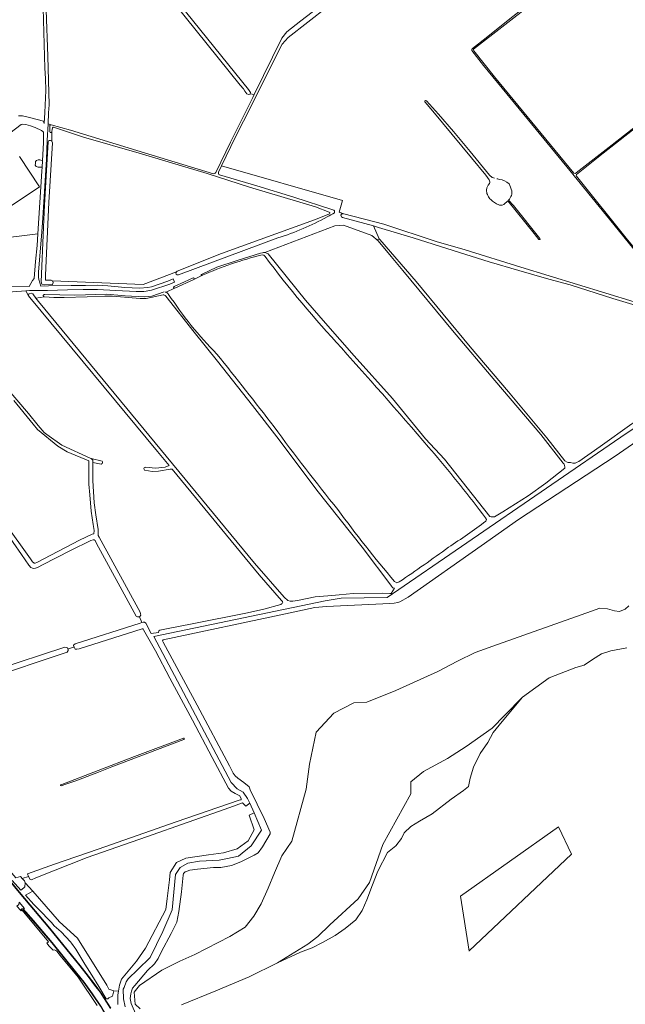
# Model space of a CAD drawing. Header units: metres. Extents: x 209813 to 223847, y 571801 to 587119.
# Tile 57 of 256: x 212150 to 212644, y 573950 to 574753. Entities that reach past the tile are written whole.
import ezdxf

# ---------------------------------------------------------------- set-up
doc = ezdxf.new("R2010")
doc.units = ezdxf.units.M
for name, color, linetype, lineweight in [('B-RO-GR-GRAS-GV', 8, 'Continuous', 0), ('B-RO-OG-TERREIN_CULTUURSCHEIDING-GV', 8, 'Continuous', 0), ('B-RO-OG-TERREIN_ERF-GV', 8, 'Continuous', 0), ('B-RO-OG-WEG-GV', 8, 'Continuous', 0), ('B-RO-VH-VERHARDING_BETONSTRAATSTEEN-GV', 8, 'Continuous', 0), ('B-RO-VH-VERHARDING_GRASBETONSTEEN-GV', 8, 'Continuous', 0)]:
    doc.layers.add(name, color=color, linetype=linetype, lineweight=lineweight)

msp = doc.modelspace()

# ---------------------------------------------------------------- linework, layer by layer
at = {"layer": 'B-RO-GR-GRAS-GV', "flags": 128}
for points in [[(212603.805, 574625.706), (212644.431, 574575.071), (212673.809, 574539.123), (212676.935, 574535.694), (212678.904, 574534.457), (212700.434, 574525.044), (212722.806, 574515.419), (212725.39, 574513.965), (212802.601, 574637.057), (212801.577, 574644.386), (212792.548, 574693.005), (212787.567, 574717.294), (212782.709, 574738.215), (212777.995, 574752.54), (212774.903, 574771.512), (212773.155, 574778.168), (212766.981, 574791.924), (212754.35, 574814.12), (212726.368, 574859.972), (212713.575, 574881.356), (212712.799, 574882.547)], [(212337.724, 574692.799), (212337.684, 574692.64), (212336.3, 574692.409), (212335.017, 574692.876), (212333.337, 574695.04), (212332.171, 574696.892), (212329.654, 574699.989), (212230.751, 574822.748), (212227.261, 574826.842), (212227.061, 574826.929), (212226.523, 574827.035), (212225.717, 574826.836), (212224.118, 574826.122), (212222.675, 574825.008), (212173.609, 574786.073), (212172.493, 574785.347), (212171.901, 574785.791)], [(212231.279, 574833.195), (212228.037, 574830.565), (212229.899, 574828.362), (212336.232, 574696.265), (212338.023, 574693.996), (212337.724, 574692.799), (212340.844, 574692.203), (212363.453, 574738.177), (212367.471, 574743.414), (212378.941, 574752.282), (212416.071, 574780.856), (212441.758, 574800.69)], [(212448.943, 574801.751), (212368.605, 574738.8), (212363.74, 574733.299), (212352.055, 574710.367), (212338.875, 574683.339), (212325.593, 574657.612), (212314.34, 574633.977), (212412.952, 574605.681), (212410.126, 574596.374), (212414.002, 574594.859), (212446.697, 574586.39), (212489.257, 574572.323), (212512.902, 574565.371), (212558.323, 574551.387), (212650.789, 574523.154)], [(212518.878, 574729.899), (212530.178, 574738.65), (212548.071, 574752.882), (212580.774, 574778.667), (212602.501, 574795.62)], [(212603.577, 574794.586), (212568.562, 574767.116), (212519.934, 574729.209)], [(212169.634, 574782.275), (212171.046, 574782.451), (212171.275, 574780.058), (212171.35, 574776.442), (212171.238, 574761.124), (212172.717, 574723.517), (212173.782, 574683.91), (212173.306, 574677.256), (212172.838, 574668.283), (212175.461, 574667.65), (212191.21, 574663.054), (212245.134, 574646.552), (212307.845, 574627.671)], [(212148.825, 574674.851), (212150.249, 574675.006), (212151.99, 574674.977), (212157.748, 574673.385), (212169.077, 574670.405), (212169.557, 574668.577), (212170.243, 574677.63), (212170.945, 574695.674), (212170.77, 574705.442), (212170.166, 574713.829), (212168.564, 574772.852)], [(212658.745, 574556.041), (212634.138, 574586.248), (212598.304, 574630.148), (212564.662, 574671.29), (212528.036, 574715.921), (212518.372, 574728.072)], [(212519.955, 574727.911), (212536.847, 574706.812), (212601.714, 574628.06)], [(212309.926, 574629.188), (212321.542, 574653.445), (212339.724, 574689.925), (212340.844, 574692.203)], [(212603.499, 574628.223), (212632.997, 574651.246), (212678.013, 574686.635), (212690.51, 574696.502)], [(212691.139, 574695.954), (212625.511, 574644.283), (212603.825, 574626.944)], [(212532.486, 574622.699), (212529.734, 574626.437), (212518.309, 574640.674), (212486.779, 574678.63), (212480.27, 574685.979)], [(212481.374, 574686.99), (212491.316, 574676.34), (212503.589, 574662.037), (212517.145, 574645.818), (212532.88, 574626.54), (212534.935, 574624.639)], [(212168.341, 574638.059), (212169.15, 574653.244), (212169.144, 574661.27), (212169.045, 574661.549), (212168.857, 574661.812), (212168.488, 574662.205), (212167.475, 574662.852), (212162.23, 574665.464), (212158.641, 574666.744), (212154.851, 574667.774), (212152.341, 574668.025), (212151.011, 574667.899), (212128.545, 574650.852)], [(212402.173, 574596.367), (212390.97, 574600.638), (212337.141, 574616.643), (212302.682, 574627.701), (212247.053, 574644.485), (212201.655, 574657.565), (212177.995, 574665.276), (212177.19, 574665.559), (212176.977, 574665.559), (212176.693, 574665.393), (212176.551, 574665.014), (212176.222, 574663.806), (212176.013, 574662.017), (212176.059, 574654.199), (212176.36, 574652.875), (212173.533, 574604.136), (212170.891, 574544.855), (212170.899, 574540.69), (212175.404, 574540.657), (212176.591, 574540.245)], [(212149.606, 574641.658), (212165.798, 574616.892), (212140.439, 574599.708)], [(212131.255, 574574.432), (212164.56, 574578.695), (212167.89, 574629.599), (212168.064, 574632.865)], [(212531.872, 574618.383), (212532.842, 574619.616)], [(212573.168, 574573.975), (212569.27, 574578.884), (212547.789, 574605.536)], [(212548.254, 574606.129), (212552.357, 574601.626), (212574.02, 574574.685)], [(212278.141, 574548.01), (212314.413, 574562.426), (212390.203, 574589.96), (212401.867, 574594.733)], [(212593.012, 574391.341), (212574.658, 574414.657), (212537.139, 574458.746), (212502.761, 574499.617), (212462.101, 574548.521), (212452.573, 574560.017), (212442.096, 574572.757), (212436.78, 574577.248), (212413.863, 574585.529), (212406.834, 574585.107), (212349.698, 574563.252)], [(212736.142, 574494.238), (212706.936, 574503.937), (212660.629, 574517.644), (212633.503, 574525.712), (212598.656, 574536.88), (212581.283, 574541.662), (212556.709, 574548.688), (212532.578, 574555.822), (212503.352, 574565.085), (212470.636, 574575.219), (212442.446, 574583.832), (212438.348, 574584.965), (212442.882, 574574.387)], [(212443.53, 574573.975), (212473.063, 574539.623), (212517.214, 574486.446), (212548.453, 574449.578), (212579.503, 574412.035), (212594.391, 574393.208), (212596.151, 574392.316), (212597.067, 574392.014), (212599.003, 574391.859), (212600.762, 574391.508), (212602.628, 574391.509)], [(212352.415, 574562.164), (212382.765, 574524.542), (212399.157, 574505.787), (212422.459, 574478.897), (212453.725, 574444.226), (212480.695, 574411.331), (212496.165, 574394.523), (212533.208, 574347.954)], [(212349.805, 574560.121), (212348.722, 574561.041), (212347.396, 574561.338)], [(212176.591, 574540.245), (212250.552, 574537.112), (212277.47, 574547.5)], [(212298.175, 574544.599), (212291.761, 574541.37), (212276.268, 574534.316)], [(212209.364, 574391.923), (212209.366, 574377.248), (212210.562, 574358.923), (212211.936, 574349.167), (212213.706, 574337.262), (212213.755, 574333.463), (212213.8, 574332.325), (212214.408, 574331.124), (212247.844, 574269.742), (212248.352, 574268.407), (212248.383, 574267.298), (212247.8, 574266.237), (212247.391, 574266.086), (212249.421, 574261.415), (212250.35, 574261.738), (212251.521, 574261.738), (212252.556, 574260.883), (212257.077, 574252.447), (212262.971, 574253.294), (212263.17, 574254.44), (212264.069, 574255.008), (212270.866, 574256.467), (212290.427, 574260.258), (212335.531, 574269.356), (212348.727, 574272.361), (212362.65, 574275.996), (212363.324, 574276.458), (212363.831, 574276.944), (212364.251, 574278.076), (212364.048, 574278.453), (212363.29, 574279.395), (212345.098, 574300.27), (212274.066, 574386.471), (212272.313, 574386.371), (212262.812, 574384.888), (212257.689, 574384.678), (212251.888, 574385.584), (212251.475, 574385.715), (212251.128, 574386.235), (212251.054, 574386.656), (212251.054, 574387.076), (212251.326, 574387.571), (212251.648, 574387.794), (212252.044, 574387.942), (212252.544, 574388.07), (212260.509, 574387.269), (212268.472, 574388.125), (212271.611, 574389.45), (212262.052, 574401.05), (212157.935, 574526.553), (212156.941, 574527.867), (212154.725, 574532.04), (212129.284, 574530.045)], [(212266.725, 574528.795), (212252.904, 574525.747), (212248.034, 574525.767), (212225.414, 574527.768), (212219.11, 574527.814), (212204.853, 574527.227), (212185.888, 574526.662), (212177.474, 574526.543), (212169.98, 574527.017), (212163.018, 574526.02), (212165.186, 574523.265), (212341.097, 574309.762), (212365.363, 574282.043), (212368.485, 574279.207), (212370.275, 574278.742), (212372.558, 574278.782), (212376.273, 574279.171), (212390.795, 574282.419), (212401.013, 574283.049), (212410.273, 574283.905), (212421.716, 574285.081), (212445.414, 574285.164), (212451.667, 574285.087), (212452.798, 574284.951), (212455.41, 574289.291)], [(212453.156, 574290.673), (212428.927, 574322.916), (212392.003, 574369.332), (212361.25, 574410.366), (212339.647, 574438.498), (212311.111, 574474.688), (212291.953, 574498.255), (212268.972, 574527.796)], [(212088.027, 574513.632), (212088.604, 574514.423), (212092.641, 574508.391), (212105.596, 574493.828), (212122.362, 574473.152), (212137.91, 574454.119), (212156.992, 574431.803), (212164.918, 574422.165), (212169.734, 574416.357), (212171.867, 574414.747), (212183.992, 574406.179), (212207.693, 574395.089), (212207.966, 574395.203)], [(212602.628, 574391.509), (212604.414, 574392.078), (212605.755, 574392.641), (212623.078, 574405.004), (212648.937, 574423.413), (212678.206, 574443.041), (212686.132, 574448.428), (212696.438, 574455.657), (212705.688, 574464.021), (212729.734, 574486.732), (212730.796, 574487.007), (212731.525, 574487.007), (212733.737, 574489.489)], [(212730.796, 574487.007), (212731.867, 574485.663), (212731.863, 574484.467), (212693.487, 574447.846), (212644.241, 574415.533), (212449.507, 574281.786), (212411.936, 574281.125), (212398.707, 574279.008), (212259.007, 574250.036), (212322.243, 574130.709), (212327.005, 574125.55), (212331.966, 574122.94), (212335.537, 574117.78), (212337.518, 574113.975)], [(212137.432, 574343.096), (212158.411, 574313.205), (212160.081, 574310.977), (212161.119, 574310.02), (212161.606, 574309.81), (212162.221, 574309.795), (212163.598, 574310.206), (212198.609, 574328.466), (212208.844, 574333.493), (212210.258, 574333.648), (212210.486, 574336.328), (212209.54, 574341.262), (212208.085, 574352.213), (212206.861, 574365.59), (212206.235, 574374.185), (212205.982, 574393.309), (212188.443, 574400.557), (212180.797, 574405.387), (212164.374, 574418.758), (212160.807, 574423.228), (212144.834, 574442.413)], [(212248.572, 573932.087), (212240.741, 573950.396), (212239.788, 573954.418), (212240.317, 573958.228), (212240.847, 573960.556), (212241.799, 573962.99), (212243.598, 573965.213), (212253.864, 573977.278), (212259.685, 573982.781), (212262.542, 573987.014), (212265.4, 573992.835), (212273.126, 574007.652), (212277.359, 574015.59), (212277.782, 574016.86), (212279.37, 574025.538), (212281.683, 574041.524), (212283.111, 574055.177), (212283.429, 574056.606), (212284.699, 574057.876), (212286.286, 574058.511), (212288.509, 574059.146), (212294.859, 574060.098), (212307.876, 574061.368), (212313.75, 574061.527), (212322.481, 574062.956), (212329.943, 574065.972), (212341.055, 574071.369), (212344.23, 574073.433), (212347.723, 574078.354), (212354.073, 574088.832), (212353.914, 574090.102), (212348.993, 574101.373), (212337.721, 574124.868), (212336.769, 574127.249), (212332.641, 574130.742), (212327.561, 574134.234), (212325.339, 574136.139), (212323.751, 574138.362), (212320.735, 574144.394), (212294.541, 574193.925), (212266.76, 574245.201), (212266.284, 574246.471), (212266.601, 574247.106), (212366.614, 574268.378), (212390.427, 574273.458), (212399.793, 574274.411), (212451.704, 574276.951), (212455.197, 574277.11), (212458.054, 574277.745), (212459.642, 574278.221), (212466.468, 574282.031), (212525.999, 574323.941), (212556.638, 574345.372), (212635.378, 574397.125), (212663.477, 574416.81)], [(212536.969, 574347.716), (212543.599, 574351.686), (212564.302, 574364.662), (212578.868, 574375.047), (212594.204, 574387.364)], [(212529.946, 574344.172), (212530.324, 574345.308), (212529.593, 574346.823)], [(212247.391, 574266.086), (212246.796, 574265.867), (212245.697, 574265.905), (212244.815, 574266.536), (212243.132, 574269.486), (212212.476, 574325.766), (212211.208, 574328.222), (212210.451, 574328.875), (212209.533, 574328.95), (212207.745, 574328.316), (212191.171, 574320.092), (212168.293, 574308.41), (212164.753, 574306.499), (212162.743, 574305.603), (212161.204, 574305.524), (212160.059, 574305.721), (212158.778, 574306.317), (212157.274, 574308.098), (212151.202, 574316.946), (212137.605, 574336.566)], [(212455.351, 574294.878), (212457.192, 574293.636), (212459.247, 574294.585)], [(212247.98, 573946.104), (212243.897, 573949.953), (212243.031, 573959.667), (212247.456, 573965.127), (212265.574, 573977.628), (212280.237, 573984.959), (212292.526, 573990.381), (212321.128, 574005.031), (212333.684, 574012.704), (212340.718, 574021.615), (212346.766, 574031.695), (212352.448, 574044.525), (212357.58, 574057.171), (212363.628, 574070.917), (212371.532, 574082.928), (212383.22, 574125.392), (212386.171, 574145.694), (212391.585, 574171.757), (212405.965, 574187.298), (212422.28, 574195.824), (212432.728, 574196.441), (212456.462, 574205.94), (212490.645, 574221.287), (212506.768, 574229.819), (212521.036, 574236.755), (212535.641, 574242.046), (212616.111, 574270.64), (212622.848, 574272.95), (212628.987, 574272.526), (212634.702, 574270.833), (212638.935, 574270.198), (212643.38, 574272.315), (212646.555, 574274.855)], [(212157.036, 574054.048), (212155.988, 574056.236), (212178.089, 574063.988), (212213.73, 574076.416), (212277.357, 574098.743), (212328.804, 574116.235), (212330.139, 574116.718), (212330.275, 574116.827), (212330.333, 574117.35), (212329.187, 574119.846), (212325.346, 574121.794), (212322.207, 574123.678), (212320.052, 574126.154), (212306.701, 574151.096), (212290.656, 574181.726), (212272.161, 574215.873), (212260.409, 574238.338), (212250.679, 574255.479), (212250.469, 574255.91), (212250.279, 574256.1), (212249.886, 574256.239), (212249.471, 574256.239), (212209.246, 574243.262), (212198.169, 574239.799), (212196.328, 574239.482), (212194.828, 574239.632), (212194.075, 574241.207), (212189.091, 574239.795), (212189.14, 574239.647), (212189.163, 574238.47), (212188.505, 574237.227), (212187.739, 574236.734), (212122.448, 574214.992)], [(212194.075, 574241.207), (212193.946, 574241.477), (212193.716, 574242.856), (212194.946, 574243.819), (212247.849, 574260.868), (212249.421, 574261.415)], [(212129.942, 574222.746), (212186.647, 574241.104), (212187.77, 574241.034), (212188.801, 574240.663), (212189.091, 574239.795)], [(212644.721, 574240.805), (212631.756, 574238.159), (212624.083, 574235.778), (212616.939, 574231.28), (212610.06, 574226.517), (212603.356, 574224.504), (212581.546, 574216.256), (212559.736, 574200.494)], [(212041.149, 574188.778), (212034.224, 574186.345), (212039.171, 574179.829), (212041.673, 574179.829), (212100.589, 574108.643), (212128.922, 574073.26), (212146.674, 574052.922), (212150.247, 574054.114), (212150.754, 574053.711), (212151.775, 574052.489)], [(212340.864, 574105.975), (212347.049, 574091.955), (212338.527, 574079.033), (212328.205, 574070.775), (212319.194, 574068.759), (212312.273, 574067.487), (212296.327, 574066.662), (212286.752, 574064.966), (212280.672, 574061.393), (212276.671, 574055.665), (212274.02, 574026.954), (212266.361, 574009.205), (212256.219, 573987.817), (212246.017, 573978.276), (212238.182, 573970.579), (212236.534, 573967.966), (212234.979, 573963.547), (212234.131, 573962.189), (212234.494, 573954.313), (212235.671, 573947.594)], [(212516.307, 573993.007), (212509.164, 574037.987), (212589.068, 574094.608), (212599.651, 574072.383)], [(212516.307, 573993.007), (212516.307, 573993.272), (212599.651, 574072.383)], [(212360.019, 573983.711), (212336.736, 573972.069), (212309.748, 573960.692), (212281.703, 573949.315)]]:
    msp.add_lwpolyline(points, dxfattribs=at)
at = {"layer": 'B-RO-GR-GRAS-GV'}
for points in [[(212518.372, 574728.072, -0.1999955), (212518.878, 574729.899)], [(212519.934, 574729.209, 0.395301), (212519.955, 574727.911)], [(212480.27, 574685.979, -1.1549931), (212481.374, 574686.99)], [(212307.845, 574627.671, 0.3528432), (212309.926, 574629.188)], [(212601.714, 574628.06, 0.3200337), (212603.499, 574628.223)], [(212603.825, 574626.944, 0.3861375), (212603.805, 574625.706)], [(212530.736, 574616.175, -0.0723845), (212531.872, 574618.383)], [(212533.099, 574620.959, 0.1476038), (212532.486, 574622.699)], [(212532.842, 574619.616, 0.139729), (212533.122, 574620.693)], [(212534.935, 574624.639, 0.0145668), (212537.042, 574623.956)], [(212538.709, 574623.509, -0.0413682), (212540.832, 574623.044)], [(212540.832, 574623.044, -0.1697411), (212548.856, 574619.354)], [(212548.856, 574619.354, -0.0587273), (212551.004, 574613.687)], [(212530.485, 574613.316, -0.0995022), (212530.736, 574616.175)], [(212531.592, 574609.717, -0.1543884), (212530.485, 574613.316)], [(212550.843, 574609.976, -0.1188506), (212548.254, 574606.129)], [(212551.004, 574613.687, -0.0945577), (212550.843, 574609.976)], [(212533.859, 574606.589, -0.166926), (212531.592, 574609.717)], [(212540.429, 574602.19, -0.0694206), (212533.859, 574606.589)], [(212543.205, 574601.929, -0.151537), (212540.429, 574602.19)], [(212547.789, 574605.536, -0.1129097), (212543.205, 574601.929)], [(212401.867, 574594.733, 0.8402225), (212402.173, 574596.367)], [(212442.882, 574574.387, -0.2123467), (212443.53, 574573.975)], [(212574.02, 574574.685, -0.9198979), (212573.168, 574573.975)], [(212349.698, 574563.252, -0.1317175), (212352.415, 574562.164)], [(212347.396, 574561.338, 0.0442084), (212298.427, 574544.699)], [(212412.066, 574485.44, -0.0250635), (212349.805, 574560.121)], [(212277.47, 574547.5, -0.1416592), (212278.141, 574548.01)], [(212298.427, 574544.699, -0.1672316), (212298.175, 574544.599)], [(212269.058, 574530.87, -0.1582722), (212271.208, 574529.171)], [(212276.268, 574534.316, -0.1492047), (212275.907, 574534.193)], [(212268.972, 574527.796, 0.1887365), (212266.725, 574528.795)], [(212271.208, 574529.171, 0.050116), (212310.531, 574480.451)], [(212487.887, 574399.129, 0.0056639), (212412.066, 574485.44)], [(212310.531, 574480.451, -0.0051713), (212357.114, 574421.152)], [(212357.114, 574421.152, 0.0135024), (212409.174, 574353.582)], [(212529.593, 574346.823, 0.0139557), (212487.887, 574399.129)], [(212594.204, 574387.364, 0.214345), (212593.012, 574391.341)], [(212409.174, 574353.582, 0.0186584), (212455.351, 574294.878)], [(212533.208, 574347.954, 0.1929846), (212536.969, 574347.716)], [(212499.36, 574322.774, 0.0184617), (212529.946, 574344.172)], [(212459.247, 574294.585, 0.0130788), (212499.36, 574322.774)], [(212455.41, 574289.291, -0.1946075), (212453.156, 574290.673)]]:
    msp.add_lwpolyline(points, format="xyb", dxfattribs=at)
at = {"layer": 'B-RO-GR-GRAS-GV', "flags": 128}
for points in [[(212168.341, 574638.059), (212167.068, 574638.8), (212166.222, 574638.906), (212164.846, 574638.906), (212163.47, 574638.483), (212162.623, 574637.53), (212162.518, 574636.048), (212162.306, 574634.673), (212163.258, 574633.508), (212164.74, 574632.873), (212168.064, 574632.865)], [(212216.93, 574391.062), (212217.326, 574391.657), (212217.26, 574392.451), (212216.855, 574393.151), (212207.966, 574395.203), (212209.364, 574393.804), (212209.364, 574391.923), (212216.136, 574390.665)], [(212378.814, 573992.36), (212388.339, 573995.8), (212396.541, 574000.298), (212407.124, 574005.854), (212415.062, 574011.675), (212423.793, 574018.554), (212429.085, 574026.227), (212432.789, 574034.958), (212437.551, 574047.129), (212441.785, 574058.506), (212449.722, 574073.588), (212456.337, 574079.144), (212461.099, 574084.965), (212463.216, 574089.727), (212468.772, 574094.754), (212475.651, 574099.252), (212485.97, 574105.073), (212501.581, 574117.244), (212511.635, 574124.123), (212515.604, 574127.563), (212517.191, 574134.177), (212519.837, 574143.173), (212525.129, 574154.55), (212531.479, 574163.546), (212535.977, 574171.484), (212543.12, 574180.479), (212559.736, 574200.494), (212545.44, 574185.649), (212534.993, 574175.202), (212513.733, 574160.173), (212498.521, 574150.459), (212479.058, 574139.807), (212468.83, 574131.215), (212468.822, 574121.383), (212445.943, 574080.201), (212435.035, 574049.034), (212425.685, 574035.788), (212402.666, 574014.467), (212392.953, 574005.12), (212384.828, 573998.726), (212360.019, 573983.711)], [(212283.721, 574166.858), (212283.919, 574166.494), (212283.787, 574165.998), (212283.675, 574165.816), (212224.731, 574143.539), (212214.103, 574139.212), (212195.383, 574132.234), (212185.759, 574128.728), (212183.771, 574128.162), (212183.291, 574128.209), (212183.027, 574128.474), (212183.115, 574128.791), (212184.086, 574129.256), (212243.406, 574152.116), (212283.25, 574167.064)], [(212331.542, 574114.06), (212320.979, 574110.442), (212253.196, 574086.54), (212204.81, 574069.679), (212162.779, 574053.061), (212159.293, 574051.368), (212158.223, 574051.569), (212157.036, 574054.048), (212151.775, 574052.489), (212153.581, 574050.413), (212154.226, 574048.907), (212160.471, 574042.085), (212182.084, 574017.139), (212196.991, 574003.698), (212220.695, 573965.332), (212222.512, 573962.194), (212226.56, 573960.689), (212230.361, 573960.557), (212231.119, 573965.234), (212232.821, 573970.166), (212244.941, 573984.837), (212252.313, 573995.489), (212268.973, 574027.212), (212269.935, 574036.146), (212271.997, 574051.267), (212272.525, 574057.197), (212277.633, 574065.425), (212285.18, 574068.873), (212303.608, 574071.744), (212315.9, 574073.234), (212327.063, 574076.717), (212336.135, 574083.179), (212341.016, 574092.168), (212336.928, 574104.153), (212340.864, 574105.975), (212337.518, 574113.975), (212334.219, 574111.501)]]:
    msp.add_lwpolyline(points, close=True, dxfattribs=at)
at = {"layer": 'B-RO-OG-TERREIN_CULTUURSCHEIDING-GV', "flags": 128}
for points in [[(212175.461, 574667.65), (212172.838, 574668.283), (212172.135, 574654.804), (212171.499, 574639.474), (212168.557, 574591.474), (212167.528, 574576.559), (212164.951, 574547.423), (212164.951, 574543.305), (212165.302, 574541.171), (212166.975, 574535.963), (212173.25, 574536.15), (212191.68, 574536.33), (212203.42, 574536.38), (212212.8, 574536.54), (212221.5, 574536.09), (212235.43, 574534.64), (212247.42, 574534.32), (212254.17, 574534.88), (212257.08, 574535.37), (212270.51, 574540.03), (212274.924, 574541.785), (212276.088, 574539.18), (212272.144, 574537.571), (212257.13, 574532.71), (212252.88, 574531.79), (212250.86, 574531.51), (212246.1, 574531.44), (212244.7, 574531.52), (212228.15, 574532.29), (212213.24, 574533.25), (212201.39, 574533.18), (212188.84, 574532.81), (212172.46, 574532.45), (212157.725, 574532.275), (212154.725, 574532.04), (212156.941, 574527.867), (212157.05, 574529.621), (212159.084, 574530.028), (212160.304, 574529.468), (212163.018, 574526.02), (212169.98, 574527.017)], [(212174.355, 574662.275), (212174.373, 574666.536)], [(212277.47, 574547.5), (212250.552, 574537.112), (212176.591, 574540.245), (212177.114, 574538.938), (212176.483, 574537.204), (212169.779, 574537.075), (212167.84, 574537.539), (212167.224, 574539.34), (212169.26, 574584.111), (212169.974, 574602.048), (212172.929, 574653.598), (212173.525, 574654.79), (212174.877, 574654.852), (212176.059, 574654.199), (212176.013, 574661.936)], [(212413.633, 574595.004), (212410.126, 574596.374), (212412.952, 574605.681), (212314.34, 574633.977), (212311.96, 574628.98)], [(212312.592, 574626.709), (212343.193, 574617.874), (212373.365, 574608.396), (212405.171, 574598.257)], [(212438.348, 574584.965), (212412.988, 574591.977)], [(212349.698, 574563.252), (212406.834, 574585.107), (212413.863, 574585.529), (212436.78, 574577.248), (212442.096, 574572.757)], [(212442.882, 574574.387), (212438.348, 574584.965)], [(212360.299, 574575.268), (212279.115, 574545.146)], [(212298.081, 574545.418), (212310.467, 574551.227), (212327.12, 574556.846), (212346.078, 574562.66), (212347.647, 574563.122)], [(212275.725, 574535.478), (212284.134, 574539.331), (212291.11, 574542.668)], [(212291.761, 574541.37), (212298.175, 574544.599)], [(212170.205, 574528.977), (212194.728, 574528.447), (212220.581, 574529.309), (212235.717, 574528.077), (212251.427, 574527.184), (212257.463, 574527.699), (212267.418, 574531.144)], [(212269.058, 574530.87), (212275.907, 574534.193)]]:
    msp.add_lwpolyline(points, dxfattribs=at)
at = {"layer": 'B-RO-OG-TERREIN_CULTUURSCHEIDING-GV'}
for points in [[(212174.373, 574666.536, -0.5095901), (212175.461, 574667.65)], [(212311.96, 574628.98, 0.4562652), (212312.592, 574626.709)], [(212406.475, 574595.775, -0.0077116), (212400.474, 574592.368)], [(212405.171, 574598.257, -0.4416093), (212406.475, 574595.775)], [(212412.988, 574591.977, -1.0347104), (212413.633, 574595.004)], [(212400.474, 574592.368, -0.0492865), (212360.299, 574575.268)], [(212442.096, 574572.757, -0.7375537), (212442.882, 574574.387)], [(212347.647, 574563.122, -0.0918196), (212349.698, 574563.252)], [(212291.11, 574542.668, -0.7163529), (212291.761, 574541.37)], [(212298.175, 574544.599, -0.8009918), (212297.966, 574545.378)], [(212268.34, 574531.069, -0.0418115), (212269.058, 574530.87)]]:
    msp.add_lwpolyline(points, format="xyb", dxfattribs=at)
for centre, radius, start, end in [((212175.158, 574661.971), 0.858, 159.26613, 355.233833), ((212278.686, 574546.598), 1.514, 143.444517, 286.478898), ((212275.886, 574534.846), 0.652, 104.274516, 269.290164), ((212169.939, 574528.014), 0.999, 74.570481, 275.019742)]:
    msp.add_arc(centre, radius, start, end, dxfattribs=at)
at = {"layer": 'B-RO-OG-TERREIN_ERF-GV', "flags": 128}
for points in [[(212140.439, 574599.708), (212165.798, 574616.892), (212149.606, 574641.658)], [(212140.847, 574535.421), (212157.485, 574535.705), (212160.038, 574540.343), (212161.443, 574542.101), (212162.707, 574556.034), (212163.937, 574569.166), (212164.56, 574578.695), (212131.255, 574574.432)]]:
    msp.add_lwpolyline(points, dxfattribs=at)
at = {"layer": 'B-RO-OG-WEG-GV', "flags": 128}
for points in [[(212229.865, 573949.673), (212229.871, 573957.527), (212230.361, 573960.557), (212226.56, 573960.689), (212226.301, 573959.67), (212225.369, 573956.312), (212222.464, 573954.883), (212221.633, 573954.078), (212220.333, 573954.264), (212214.242, 573964.135), (212208.632, 573973.528), (212202.947, 573982.581), (212195.57, 573994.676), (212192.048, 573999.632), (212191.079, 574000.838), (212183.436, 574008.768), (212177.783, 574013.824), (212175.551, 574016.399), (212164.707, 574027.649), (212161.199, 574031.145), (212154.368, 574038.803), (212160.471, 574042.085), (212154.226, 574048.907), (212153.978, 574045.552), (212153.212, 574044.722), (212150.546, 574042.821), (212143.604, 574050.743)], [(212149.688, 574041.34), (212174.21, 574011.814), (212198.971, 573981.382), (212205.896, 573972.806), (212211.19, 573965.68), (212215.668, 573959.771), (212224.171, 573946.612)], [(212215.613, 573948.081), (212208.815, 573957.973), (212201.976, 573967.64), (212194.957, 573976.295), (212175.965, 573999.836), (212160.572, 574017.912), (212152.136, 574027.632), (212151.588, 574027.563), (212150.317, 574026.523), (212150.821, 574025.915), (212151.84, 574026.671), (212173.32, 574000.771), (212171.919, 573999.685), (212173.8, 573997.31), (212177.101, 573993.879), (212178.025, 573994.089), (212179.079, 573993.756), (212179.951, 573993.049), (212182.556, 573989.976), (212197.309, 573971.928), (212213.018, 573948.675)]]:
    msp.add_lwpolyline(points, dxfattribs=at)
at = {"layer": 'B-RO-VH-VERHARDING_BETONSTRAATSTEEN-GV', "flags": 128}
msp.add_lwpolyline([(212147.514, 574029.912), (212150.317, 574026.523), (212151.588, 574027.563), (212153.638, 574027.822), (212149.249, 574033.062), (212148.912, 574031.073)], close=True, dxfattribs=at)
at = {"layer": 'B-RO-VH-VERHARDING_GRASBETONSTEEN-GV', "flags": 128}
for points in [[(212224.171, 573946.612), (212215.668, 573959.771), (212210.786, 573966.273), (212205.896, 573972.806), (212198.971, 573981.382), (212174.21, 574011.814), (212149.688, 574041.34), (212123.002, 574073.279), (212098.698, 574102.709), (212060.497, 574148.401), (212039.679, 574173.538)], [(212122.694, 574073.023), (212149.381, 574041.084), (212173.901, 574011.56), (212198.66, 573981.13), (212205.58, 573972.56), (212210.865, 573965.446), (212215.34, 573959.541), (212223.827, 573946.408)]]:
    msp.add_lwpolyline(points, dxfattribs=at)
msp.add_lwpolyline([(212260.375, 573857.84), (212256.833, 573869.591), (212249.519, 573886.456), (212240.389, 573903.88), (212225.863, 573931.088), (212215.952, 573948.294), (212209.143, 573958.202), (212202.295, 573967.882), (212195.268, 573976.547), (212176.273, 574000.091), (212160.875, 574018.173), (212152.613, 574027.693), (212152.136, 574027.632), (212160.572, 574017.912), (212175.965, 573999.836), (212194.957, 573976.295), (212201.976, 573967.64), (212208.815, 573957.973), (212215.613, 573948.081), (212225.513, 573930.894), (212240.035, 573903.693), (212249.158, 573886.283), (212256.457, 573869.453), (212260.119, 573857.304)], close=True, dxfattribs=at)

doc.saveas('drawing.dxf')
